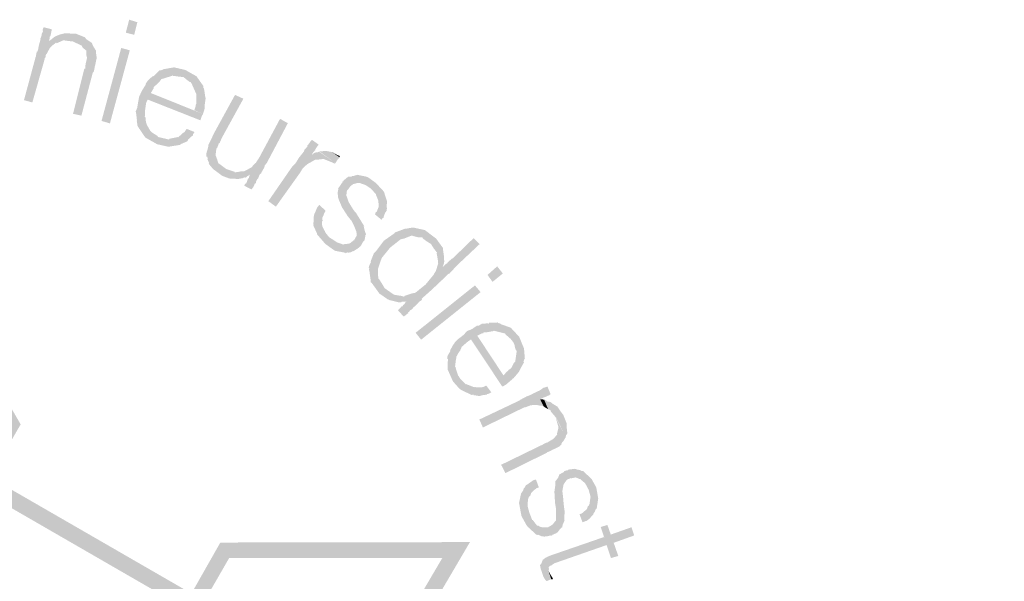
# Model space of a CAD drawing. Header units: metres. Extents: x 150884 to 151010, y 450410 to 450499.
# Tile 15 of 25: x 150970.19 to 150974.89, y 450420.3 to 450422.98. Entities that reach past the tile are written whole.
import ezdxf

# ---------------------------------------------------------------- set-up
doc = ezdxf.new("R2010")
doc.units = ezdxf.units.M
doc.header["$MEASUREMENT"] = 0
doc.layers.add('STEMPEL', color=7, linetype='Continuous', lineweight=0)

# ---------------------------------------------------------------- blocks, each defined once
blk = doc.blocks.new('241')
at = {"layer": 'STEMPEL', "linetype": 'Continuous', "lineweight": 13}
for color, points in [(7, [(-24.314, 6.4947), (-24.3407, 6.502), (-24.304, 6.638), (-24.302, 6.6427), (-24.302, 6.646), (-24.3, 6.656), (-24.298, 6.6567), (-24.296, 6.662), (-24.2927, 6.6787), (-24.2907, 6.686), (-24.288, 6.6953), (-24.2887, 6.6967), (-24.2847, 6.708), (-24.284, 6.7113), (-24.2847, 6.712), (-24.28, 6.7207), (-24.2813, 6.726), (-24.278, 6.734), (-24.252, 6.7273), (-24.254, 6.7187), (-24.2547, 6.7127), (-24.2573, 6.7047), (-24.2593, 6.704), (-24.2593, 6.6993), (-24.26, 6.69), (-24.262, 6.69), (-24.2387, 6.6853), (-24.2413, 6.6827), (-24.252, 6.6747), (-24.258, 6.6687), (-24.266, 6.654), (-24.2687, 6.6487), (-24.2707, 6.648), (-24.2727, 6.6367), (-24.2753, 6.636), (-24.2753, 6.6313)]), (7, [(-24.314, 6.4947), (-24.3407, 6.502), (-24.304, 6.638), (-24.302, 6.6427), (-24.302, 6.646), (-24.3, 6.656), (-24.298, 6.6567), (-24.296, 6.662), (-24.2927, 6.6787), (-24.2907, 6.686), (-24.288, 6.6953), (-24.2887, 6.6967), (-24.2847, 6.708), (-24.284, 6.7113), (-24.2847, 6.712), (-24.28, 6.7207), (-24.2813, 6.726), (-24.278, 6.734), (-24.252, 6.7273), (-24.254, 6.7187), (-24.2547, 6.7127), (-24.2573, 6.7047), (-24.2593, 6.704), (-24.2593, 6.6993), (-24.26, 6.69), (-24.262, 6.69), (-24.2387, 6.6853), (-24.2413, 6.6827), (-24.252, 6.6747), (-24.258, 6.6687), (-24.266, 6.654), (-24.2687, 6.6487), (-24.2707, 6.648), (-24.2727, 6.6367), (-24.2753, 6.636), (-24.2753, 6.6313)]), (7, [(-24.1187, 6.6707), (-24.1853, 6.6887), (-24.208, 6.6913), (-24.2133, 6.6927), (-24.22, 6.6907), (-24.2507, 6.698), (-24.2467, 6.7007), (-24.246, 6.702), (-24.2413, 6.7047), (-24.234, 6.708), (-24.122, 6.6767)]), (7, [(-24.1187, 6.6707), (-24.1853, 6.6887), (-24.208, 6.6913), (-24.2133, 6.6927), (-24.22, 6.6907), (-24.2507, 6.698), (-24.2467, 6.7007), (-24.246, 6.702), (-24.2413, 6.7047), (-24.234, 6.708), (-24.122, 6.6767)]), (7, [(-24.122, 6.6767), (-24.234, 6.708), (-24.2267, 6.7107), (-24.2107, 6.7147), (-24.192, 6.714), (-24.1753, 6.7133), (-24.1467, 6.702), (-24.1433, 6.6967), (-24.1247, 6.684)]), (7, [(-24.122, 6.6767), (-24.234, 6.708), (-24.2267, 6.7107), (-24.2107, 6.7147), (-24.192, 6.714), (-24.1753, 6.7133), (-24.1467, 6.702), (-24.1433, 6.6967), (-24.1247, 6.684)]), (7, [(-24.2367, 6.6827), (-24.2387, 6.6853), (-24.262, 6.69), (-24.26, 6.69), (-24.2507, 6.698), (-24.22, 6.6907)]), (7, [(-24.2367, 6.6827), (-24.2387, 6.6853), (-24.262, 6.69), (-24.26, 6.69), (-24.2507, 6.698), (-24.22, 6.6907)]), (7, [(-24.1113, 6.6273), (-24.14, 6.6367), (-24.142, 6.6447), (-24.142, 6.656), (-24.1433, 6.6567), (-24.1407, 6.658), (-24.154, 6.6693), (-24.1547, 6.6707), (-24.158, 6.6767), (-24.1593, 6.6767), (-24.1853, 6.6887), (-24.1187, 6.6707), (-24.1147, 6.6647), (-24.112, 6.66), (-24.1113, 6.6487), (-24.1107, 6.648), (-24.1093, 6.6353)]), (7, [(-24.1113, 6.6273), (-24.14, 6.6367), (-24.142, 6.6447), (-24.142, 6.656), (-24.1433, 6.6567), (-24.1407, 6.658), (-24.154, 6.6693), (-24.1547, 6.6707), (-24.158, 6.6767), (-24.1593, 6.6767), (-24.1853, 6.6887), (-24.1187, 6.6707), (-24.1147, 6.6647), (-24.112, 6.66), (-24.1113, 6.6487), (-24.1107, 6.648), (-24.1093, 6.6353)]), (7, [(-24.158, 6.4527), (-24.1847, 6.4587), (-24.15, 6.5973), (-24.1487, 6.602), (-24.146, 6.6027), (-24.1453, 6.6133), (-24.144, 6.616), (-24.144, 6.62), (-24.14, 6.6367), (-24.1113, 6.6273), (-24.1147, 6.6107), (-24.116, 6.6087), (-24.116, 6.6047), (-24.118, 6.5953), (-24.1187, 6.5927), (-24.122, 6.5887)]), (7, [(-24.158, 6.4527), (-24.1847, 6.4587), (-24.15, 6.5973), (-24.1487, 6.602), (-24.146, 6.6027), (-24.1453, 6.6133), (-24.144, 6.616), (-24.144, 6.62), (-24.14, 6.6367), (-24.1113, 6.6273), (-24.1147, 6.6107), (-24.116, 6.6087), (-24.116, 6.6047), (-24.118, 6.5953), (-24.1187, 6.5927), (-24.122, 6.5887)]), (7, [(-23.88, 6.354), (-23.886, 6.3547), (-23.9173, 6.362), (-23.954, 6.3827), (-23.9553, 6.384), (-23.972, 6.4087), (-23.974, 6.4107), (-23.978, 6.418), (-23.9793, 6.4193), (-23.982, 6.4367), (-23.9813, 6.4367), (-23.982, 6.444), (-23.984, 6.4607), (-23.984, 6.4613), (-23.9853, 6.466), (-23.9807, 6.4767), (-23.976, 6.504), (-23.974, 6.5147), (-23.9713, 6.5193), (-23.9673, 6.5287), (-23.964, 6.5347), (-23.954, 6.55), (-23.9527, 6.554), (-23.9533, 6.5547), (-23.9467, 6.564), (-23.9333, 6.5767), (-23.9313, 6.578), (-23.928, 6.5787), (-23.9087, 6.5973), (-23.908, 6.5967), (-23.906, 6.5967), (-23.866, 6.5793), (-23.8693, 6.5807), (-23.87, 6.5793), (-23.902, 6.5693), (-23.9053, 6.568), (-23.9053, 6.566), (-23.9167, 6.5533), (-23.928, 6.544), (-23.928, 6.5427), (-23.9287, 6.5387), (-23.9373, 6.5247), (-23.7713, 6.458), (-23.7753, 6.4507), (-23.778, 6.4413), (-23.78, 6.438), (-23.9473, 6.504), (-23.952, 6.4933), (-23.956, 6.4667), (-23.9553, 6.4533), (-23.9567, 6.4487), (-23.954, 6.4473), (-23.9527, 6.432), (-23.95, 6.4247), (-23.9493, 6.4227), (-23.9387, 6.404), (-23.938, 6.4033), (-23.9333, 6.3993), (-23.916, 6.388), (-23.914, 6.3847), (-23.8467, 6.3593)]), (7, [(-23.88, 6.354), (-23.886, 6.3547), (-23.9173, 6.362), (-23.954, 6.3827), (-23.9553, 6.384), (-23.972, 6.4087), (-23.974, 6.4107), (-23.978, 6.418), (-23.9793, 6.4193), (-23.982, 6.4367), (-23.9813, 6.4367), (-23.982, 6.444), (-23.984, 6.4607), (-23.984, 6.4613), (-23.9853, 6.466), (-23.9807, 6.4767), (-23.976, 6.504), (-23.974, 6.5147), (-23.9713, 6.5193), (-23.9673, 6.5287), (-23.964, 6.5347), (-23.954, 6.55), (-23.9527, 6.554), (-23.9533, 6.5547), (-23.9467, 6.564), (-23.9333, 6.5767), (-23.9313, 6.578), (-23.928, 6.5787), (-23.9087, 6.5973), (-23.908, 6.5967), (-23.906, 6.5967), (-23.866, 6.5793), (-23.8693, 6.5807), (-23.87, 6.5793), (-23.902, 6.5693), (-23.9053, 6.568), (-23.9053, 6.566), (-23.9167, 6.5533), (-23.928, 6.544), (-23.928, 6.5427), (-23.9287, 6.5387), (-23.9373, 6.5247), (-23.7713, 6.458), (-23.7753, 6.4507), (-23.778, 6.4413), (-23.78, 6.438), (-23.9473, 6.504), (-23.952, 6.4933), (-23.956, 6.4667), (-23.9553, 6.4533), (-23.9567, 6.4487), (-23.954, 6.4473), (-23.9527, 6.432), (-23.95, 6.4247), (-23.9493, 6.4227), (-23.9387, 6.404), (-23.938, 6.4033), (-23.9333, 6.3993), (-23.916, 6.388), (-23.914, 6.3847), (-23.8467, 6.3593)]), (7, [(-23.7727, 6.5507), (-23.8327, 6.5753), (-23.846, 6.5767), (-23.866, 6.5793), (-23.906, 6.5967), (-23.9, 6.5987), (-23.896, 6.6007), (-23.8647, 6.606), (-23.792, 6.578)]), (7, [(-23.7727, 6.5507), (-23.8327, 6.5753), (-23.846, 6.5767), (-23.866, 6.5793), (-23.906, 6.5967), (-23.9, 6.5987), (-23.896, 6.6007), (-23.8647, 6.606), (-23.792, 6.578)]), (7, [(-23.792, 6.578), (-23.8647, 6.606), (-23.8647, 6.6067), (-23.8273, 6.598)]), (7, [(-23.792, 6.578), (-23.8647, 6.606), (-23.8647, 6.6067), (-23.8273, 6.598)]), (7, [(-23.764, 6.5107), (-23.792, 6.5213), (-23.794, 6.5247), (-23.8073, 6.5547), (-23.8107, 6.5593), (-23.8133, 6.56), (-23.8253, 6.5687), (-23.8327, 6.5753), (-23.7727, 6.5507), (-23.77, 6.5467), (-23.77, 6.5413), (-23.768, 6.5393), (-23.764, 6.5127)]), (7, [(-23.764, 6.5107), (-23.792, 6.5213), (-23.794, 6.5247), (-23.8073, 6.5547), (-23.8107, 6.5593), (-23.8133, 6.56), (-23.8253, 6.5687), (-23.8327, 6.5753), (-23.7727, 6.5507), (-23.77, 6.5467), (-23.77, 6.5413), (-23.768, 6.5393), (-23.764, 6.5127)]), (7, [(-23.7713, 6.458), (-23.7987, 6.47), (-23.794, 6.4847), (-23.794, 6.488), (-23.7927, 6.49), (-23.7927, 6.5027), (-23.792, 6.5213), (-23.7933, 6.522), (-23.764, 6.5107), (-23.7627, 6.5087), (-23.7653, 6.4907), (-23.766, 6.4793), (-23.766, 6.478), (-23.766, 6.4747)]), (7, [(-23.7713, 6.458), (-23.7987, 6.47), (-23.794, 6.4847), (-23.794, 6.488), (-23.7927, 6.49), (-23.7927, 6.5027), (-23.792, 6.5213), (-23.7933, 6.522), (-23.764, 6.5107), (-23.7627, 6.5087), (-23.7653, 6.4907), (-23.766, 6.4793), (-23.766, 6.478), (-23.766, 6.4747)]), (7, [(-23.6613, 6.2513), (-23.68, 6.2527), (-23.684, 6.252), (-23.6907, 6.254), (-23.71, 6.2613), (-23.734, 6.2793), (-23.7367, 6.2807), (-23.7407, 6.2847), (-23.7527, 6.2993), (-23.752, 6.3027), (-23.7573, 6.3147), (-23.756, 6.316), (-23.758, 6.322), (-23.76, 6.322), (-23.7607, 6.33), (-23.7607, 6.3307), (-23.7587, 6.3393), (-23.758, 6.3407), (-23.754, 6.356), (-23.754, 6.3593), (-23.752, 6.3633), (-23.7453, 6.3767), (-23.7447, 6.378), (-23.7427, 6.3827), (-23.7373, 6.3947), (-23.6693, 6.5187), (-23.6427, 6.5067), (-23.7113, 6.382), (-23.7167, 6.3693), (-23.718, 6.366), (-23.7207, 6.3647), (-23.7267, 6.3487), (-23.7287, 6.3487), (-23.7293, 6.3427), (-23.7313, 6.3253), (-23.73, 6.324), (-23.7253, 6.3113), (-23.7253, 6.31), (-23.7213, 6.2993), (-23.72, 6.3), (-23.6967, 6.2827), (-23.644, 6.2547), (-23.644, 6.254), (-23.6593, 6.2513)]), (7, [(-23.6613, 6.2513), (-23.68, 6.2527), (-23.684, 6.252), (-23.6907, 6.254), (-23.71, 6.2613), (-23.734, 6.2793), (-23.7367, 6.2807), (-23.7407, 6.2847), (-23.7527, 6.2993), (-23.752, 6.3027), (-23.7573, 6.3147), (-23.756, 6.316), (-23.758, 6.322), (-23.76, 6.322), (-23.7607, 6.33), (-23.7607, 6.3307), (-23.7587, 6.3393), (-23.758, 6.3407), (-23.754, 6.356), (-23.754, 6.3593), (-23.752, 6.3633), (-23.7453, 6.3767), (-23.7447, 6.378), (-23.7427, 6.3827), (-23.7373, 6.3947), (-23.6693, 6.5187), (-23.6427, 6.5067), (-23.7113, 6.382), (-23.7167, 6.3693), (-23.718, 6.366), (-23.7207, 6.3647), (-23.7267, 6.3487), (-23.7287, 6.3487), (-23.7293, 6.3427), (-23.7313, 6.3253), (-23.73, 6.324), (-23.7253, 6.3113), (-23.7253, 6.31), (-23.7213, 6.2993), (-23.72, 6.3), (-23.6967, 6.2827), (-23.644, 6.2547), (-23.644, 6.254), (-23.6593, 6.2513)]), (7, [(-23.598, 6.2513), (-23.622, 6.2647), (-23.6307, 6.26), (-23.6307, 6.2587), (-23.6367, 6.2553), (-23.638, 6.2567), (-23.644, 6.2547), (-23.6967, 6.2827), (-23.6707, 6.274), (-23.67, 6.2727), (-23.6587, 6.2733), (-23.6573, 6.2747), (-23.6413, 6.276), (-23.64, 6.276), (-23.622, 6.2853), (-23.6173, 6.288), (-23.6167, 6.2887), (-23.6053, 6.3013), (-23.6027, 6.3027), (-23.6007, 6.3067), (-23.5933, 6.3173), (-23.526, 6.4427), (-23.5013, 6.4287), (-23.568, 6.3027), (-23.5747, 6.294), (-23.576, 6.2887), (-23.5773, 6.286), (-23.5853, 6.272), (-23.586, 6.2693), (-23.5907, 6.266), (-23.596, 6.2527)]), (7, [(-23.598, 6.2513), (-23.622, 6.2647), (-23.6307, 6.26), (-23.6307, 6.2587), (-23.6367, 6.2553), (-23.638, 6.2567), (-23.644, 6.2547), (-23.6967, 6.2827), (-23.6707, 6.274), (-23.67, 6.2727), (-23.6587, 6.2733), (-23.6573, 6.2747), (-23.6413, 6.276), (-23.64, 6.276), (-23.622, 6.2853), (-23.6173, 6.288), (-23.6167, 6.2887), (-23.6053, 6.3013), (-23.6027, 6.3027), (-23.6007, 6.3067), (-23.5933, 6.3173), (-23.526, 6.4427), (-23.5013, 6.4287), (-23.568, 6.3027), (-23.5747, 6.294), (-23.576, 6.2887), (-23.5773, 6.286), (-23.5853, 6.272), (-23.586, 6.2693), (-23.5907, 6.266), (-23.596, 6.2527)]), (7, [(-23.8473, 6.358), (-23.8467, 6.3593), (-23.914, 6.3847), (-23.9107, 6.384), (-23.8793, 6.3767), (-23.878, 6.3793), (-23.8507, 6.3847), (-23.85, 6.384), (-23.844, 6.3893), (-23.834, 6.3987), (-23.8307, 6.3993), (-23.8287, 6.4027), (-23.8233, 6.4107), (-23.798, 6.4007), (-23.8027, 6.394), (-23.804, 6.3887), (-23.806, 6.388), (-23.8173, 6.378), (-23.82, 6.3727), (-23.822, 6.3707), (-23.8373, 6.364), (-23.8407, 6.3627)]), (7, [(-23.8473, 6.358), (-23.8467, 6.3593), (-23.914, 6.3847), (-23.9107, 6.384), (-23.8793, 6.3767), (-23.878, 6.3793), (-23.8507, 6.3847), (-23.85, 6.384), (-23.844, 6.3893), (-23.834, 6.3987), (-23.8307, 6.3993), (-23.8287, 6.4027), (-23.8233, 6.4107), (-23.798, 6.4007), (-23.8027, 6.394), (-23.804, 6.3887), (-23.806, 6.388), (-23.8173, 6.378), (-23.82, 6.3727), (-23.822, 6.3707), (-23.8373, 6.364), (-23.8407, 6.3627)]), (7, [(-23.5393, 6.1633), (-23.5633, 6.1807), (-23.4887, 6.2887), (-23.4767, 6.3013), (-23.466, 6.3187), (-23.45, 6.3387), (-23.4487, 6.344), (-23.4427, 6.3507), (-23.44, 6.3527), (-23.4387, 6.358), (-23.4373, 6.3593), (-23.4353, 6.362), (-23.4273, 6.3733), (-23.4247, 6.376), (-23.4033, 6.3607), (-23.4053, 6.358), (-23.4133, 6.3467), (-23.414, 6.3427), (-23.4147, 6.3427), (-23.4187, 6.338), (-23.4207, 6.336), (-23.426, 6.3273), (-23.406, 6.3127), (-23.414, 6.3127), (-23.44, 6.298), (-23.4547, 6.284), (-23.4627, 6.2707)]), (7, [(-23.5393, 6.1633), (-23.5633, 6.1807), (-23.4887, 6.2887), (-23.4767, 6.3013), (-23.466, 6.3187), (-23.45, 6.3387), (-23.4487, 6.344), (-23.4427, 6.3507), (-23.44, 6.3527), (-23.4387, 6.358), (-23.4373, 6.3593), (-23.4353, 6.362), (-23.4273, 6.3733), (-23.4247, 6.376), (-23.4033, 6.3607), (-23.4053, 6.358), (-23.4133, 6.3467), (-23.414, 6.3427), (-23.4147, 6.3427), (-23.4187, 6.338), (-23.4207, 6.336), (-23.426, 6.3273), (-23.406, 6.3127), (-23.414, 6.3127), (-23.44, 6.298), (-23.4547, 6.284), (-23.4627, 6.2707)]), (7, [(-23.3527, 6.3), (-23.3633, 6.3053), (-23.3873, 6.3147), (-23.3907, 6.3147), (-23.406, 6.3127), (-23.426, 6.3273), (-23.418, 6.3333), (-23.4147, 6.3353), (-23.4073, 6.336), (-23.402, 6.338), (-23.35, 6.302)]), (7, [(-23.3527, 6.3), (-23.3633, 6.3053), (-23.3873, 6.3147), (-23.3907, 6.3147), (-23.406, 6.3127), (-23.426, 6.3273), (-23.418, 6.3333), (-23.4147, 6.3353), (-23.4073, 6.336), (-23.402, 6.338), (-23.35, 6.302)]), (7, [(-23.35, 6.302), (-23.4007, 6.3387), (-23.38, 6.3407), (-23.36, 6.3367), (-23.3367, 6.32), (-23.3427, 6.3133)]), (7, [(-23.35, 6.302), (-23.4007, 6.3387), (-23.38, 6.3407), (-23.36, 6.3367), (-23.3367, 6.32), (-23.3427, 6.3133)]), (7, [(-23.6173, 6.218), (-23.64, 6.23), (-23.6367, 6.2367), (-23.634, 6.2367), (-23.63, 6.246), (-23.63, 6.2467), (-23.6287, 6.2513), (-23.6273, 6.252), (-23.6253, 6.2547), (-23.6253, 6.2567), (-23.622, 6.2647), (-23.598, 6.2513), (-23.602, 6.244), (-23.6027, 6.238), (-23.606, 6.2373), (-23.6073, 6.234), (-23.6113, 6.2247), (-23.612, 6.224)]), (7, [(-23.6173, 6.218), (-23.64, 6.23), (-23.6367, 6.2367), (-23.634, 6.2367), (-23.63, 6.246), (-23.63, 6.2467), (-23.6287, 6.2513), (-23.6273, 6.252), (-23.6253, 6.2547), (-23.6253, 6.2567), (-23.622, 6.2647), (-23.598, 6.2513), (-23.602, 6.244), (-23.6027, 6.238), (-23.606, 6.2373), (-23.6073, 6.234), (-23.6113, 6.2247), (-23.612, 6.224)]), (7, [(-23.3087, 6.0167), (-23.31, 6.018), (-23.3448, 6.0496), (-23.346, 6.05), (-23.346, 6.0507), (-23.3448, 6.0496), (-23.3253, 6.0427), (-23.3207, 6.044), (-23.316, 6.044), (-23.31, 6.0453), (-23.3053, 6.046), (-23.302, 6.048), (-23.292, 6.056), (-23.2893, 6.0567), (-23.2893, 6.0587), (-23.282, 6.0713), (-23.282, 6.0767), (-23.284, 6.086), (-23.2913, 6.104), (-23.298, 6.1173), (-23.3107, 6.1327), (-23.33, 6.1627), (-23.33, 6.164), (-23.3387, 6.184), (-23.342, 6.1947), (-23.342, 6.1987), (-23.3427, 6.208), (-23.3407, 6.2193), (-23.3413, 6.2213), (-23.334, 6.2313), (-23.3307, 6.2367), (-23.3267, 6.242), (-23.3287, 6.244), (-23.3247, 6.244), (-23.3253, 6.2453), (-23.3147, 6.254), (-23.3093, 6.2587), (-23.3073, 6.2587), (-23.298, 6.2587), (-23.2973, 6.2607), (-23.29, 6.2613), (-23.2867, 6.2627), (-23.2853, 6.2627), (-23.28, 6.2647), (-23.278, 6.264), (-23.252, 6.2587), (-23.2453, 6.256), (-23.2213, 6.2387), (-23.1973, 6.2127), (-23.1953, 6.21), (-23.186, 6.1807), (-23.186, 6.1787), (-23.186, 6.176), (-23.2373, 6.2207), (-23.2527, 6.2313), (-23.256, 6.2327), (-23.2733, 6.2387), (-23.2753, 6.2387), (-23.282, 6.2387), (-23.2833, 6.2373), (-23.294, 6.2347), (-23.304, 6.2267), (-23.304, 6.226), (-23.3047, 6.226), (-23.306, 6.2227), (-23.3107, 6.2167), (-23.3133, 6.2147), (-23.3153, 6.198), (-23.314, 6.1967), (-23.308, 6.178), (-23.292, 6.152), (-23.284, 6.1427), (-23.272, 6.1233), (-23.258, 6.1007), (-23.26, 6.1), (-23.256, 6.084), (-23.252, 6.0747), (-23.254, 6.074), (-23.256, 6.0627), (-23.2573, 6.0567), (-23.262, 6.0513), (-23.268, 6.0407), (-23.2687, 6.04), (-23.2707, 6.0367), (-23.2807, 6.0287), (-23.2847, 6.0267), (-23.2873, 6.0247), (-23.2913, 6.022), (-23.2967, 6.0207), (-23.2993, 6.0187)]), (7, [(-23.3087, 6.0167), (-23.31, 6.018), (-23.3448, 6.0496), (-23.346, 6.05), (-23.346, 6.0507), (-23.3448, 6.0496), (-23.3253, 6.0427), (-23.3207, 6.044), (-23.316, 6.044), (-23.31, 6.0453), (-23.3053, 6.046), (-23.302, 6.048), (-23.292, 6.056), (-23.2893, 6.0567), (-23.2893, 6.0587), (-23.282, 6.0713), (-23.282, 6.0767), (-23.284, 6.086), (-23.2913, 6.104), (-23.298, 6.1173), (-23.3107, 6.1327), (-23.33, 6.1627), (-23.33, 6.164), (-23.3387, 6.184), (-23.342, 6.1947), (-23.342, 6.1987), (-23.3427, 6.208), (-23.3407, 6.2193), (-23.3413, 6.2213), (-23.334, 6.2313), (-23.3307, 6.2367), (-23.3267, 6.242), (-23.3287, 6.244), (-23.3247, 6.244), (-23.3253, 6.2453), (-23.3147, 6.254), (-23.3093, 6.2587), (-23.3073, 6.2587), (-23.298, 6.2587), (-23.2973, 6.2607), (-23.29, 6.2613), (-23.2867, 6.2627), (-23.2853, 6.2627), (-23.28, 6.2647), (-23.278, 6.264), (-23.252, 6.2587), (-23.2453, 6.256), (-23.2213, 6.2387), (-23.1973, 6.2127), (-23.1953, 6.21), (-23.186, 6.1807), (-23.186, 6.1787), (-23.186, 6.176), (-23.2373, 6.2207), (-23.2527, 6.2313), (-23.256, 6.2327), (-23.2733, 6.2387), (-23.2753, 6.2387), (-23.282, 6.2387), (-23.2833, 6.2373), (-23.294, 6.2347), (-23.304, 6.2267), (-23.304, 6.226), (-23.3047, 6.226), (-23.306, 6.2227), (-23.3107, 6.2167), (-23.3133, 6.2147), (-23.3153, 6.198), (-23.314, 6.1967), (-23.308, 6.178), (-23.292, 6.152), (-23.284, 6.1427), (-23.272, 6.1233), (-23.258, 6.1007), (-23.26, 6.1), (-23.256, 6.084), (-23.252, 6.0747), (-23.254, 6.074), (-23.256, 6.0627), (-23.2573, 6.0567), (-23.262, 6.0513), (-23.268, 6.0407), (-23.2687, 6.04), (-23.2707, 6.0367), (-23.2807, 6.0287), (-23.2847, 6.0267), (-23.2873, 6.0247), (-23.2913, 6.022), (-23.2967, 6.0207), (-23.2993, 6.0187)]), (7, [(-23.2033, 6.1213), (-23.224, 6.1387), (-23.2213, 6.146), (-23.218, 6.1467), (-23.2193, 6.1487), (-23.2173, 6.15), (-23.212, 6.1633), (-23.2127, 6.1747), (-23.2133, 6.176), (-23.214, 6.1847), (-23.2147, 6.1853), (-23.2213, 6.202), (-23.2207, 6.2027), (-23.1853, 6.172), (-23.1873, 6.1713), (-23.1873, 6.162), (-23.186, 6.1593), (-23.1867, 6.1527), (-23.1867, 6.1507), (-23.192, 6.1433), (-23.1967, 6.1307), (-23.1967, 6.13), (-23.1967, 6.128), (-23.2, 6.1267)]), (7, [(-23.2033, 6.1213), (-23.224, 6.1387), (-23.2213, 6.146), (-23.218, 6.1467), (-23.2193, 6.1487), (-23.2173, 6.15), (-23.212, 6.1633), (-23.2127, 6.1747), (-23.2133, 6.176), (-23.214, 6.1847), (-23.2147, 6.1853), (-23.2213, 6.202), (-23.2207, 6.2027), (-23.1853, 6.172), (-23.1873, 6.1713), (-23.1873, 6.162), (-23.186, 6.1593), (-23.1867, 6.1527), (-23.1867, 6.1507), (-23.192, 6.1433), (-23.1967, 6.1307), (-23.1967, 6.13), (-23.1967, 6.128), (-23.2, 6.1267)]), (3, [(-25.936, 2.9693), (-25.9853, 2.9707), (-25.986, 4.4147), (-26.1733, 4.416), (-26.5753, 5.0947), (-25.7807, 5.0947), (-25.686, 4.9327), (-25.048, 5.302), (-25.14, 5.464), (-24.7453, 6.1507), (-24.3513, 5.4707), (-24.448, 5.302), (-23.808, 4.9327), (-23.716, 5.0947), (-22.922, 5.096), (-23.322, 4.4147), (-23.51, 4.4147), (-23.51, 4.172), (-21.222, 4.172), (-21.2233, 4.122), (-23.5593, 4.122), (-23.5587, 4.464), (-23.3513, 4.464), (-23.01, 5.0453), (-23.688, 5.0453), (-23.792, 4.8647), (-24.5173, 5.2833), (-24.408, 5.4727), (-24.744, 6.0533), (-25.0833, 5.464), (-24.9793, 5.284), (-25.704, 4.8647), (-25.81, 5.0447), (-26.486, 5.0447), (-26.144, 4.464), (-25.9353, 4.4633)]), (7, [(-23.3167, 6.0147), (-23.3187, 6.0167), (-23.3507, 6.0227), (-23.3573, 6.0267), (-23.382, 6.0447), (-23.408, 6.0747), (-23.408, 6.0767), (-23.4207, 6.1047), (-23.4193, 6.106), (-23.4207, 6.11), (-23.4187, 6.116), (-23.4193, 6.126), (-23.4193, 6.13), (-23.418, 6.1347), (-23.4173, 6.1387), (-23.4147, 6.1447), (-23.414, 6.146), (-23.4087, 6.1587), (-23.4073, 6.162), (-23.406, 6.1627), (-23.4013, 6.1687), (-23.3813, 6.1507), (-23.384, 6.144), (-23.3873, 6.142), (-23.386, 6.1427), (-23.3853, 6.1413), (-23.386, 6.14), (-23.392, 6.1267), (-23.3913, 6.1233), (-23.3907, 6.118), (-23.3927, 6.116), (-23.3927, 6.112), (-23.3927, 6.106), (-23.3913, 6.1), (-23.3833, 6.0847), (-23.3813, 6.08), (-23.37, 6.066), (-23.3147, 6.0167)]), (7, [(-23.3167, 6.0147), (-23.3187, 6.0167), (-23.3507, 6.0227), (-23.3573, 6.0267), (-23.382, 6.0447), (-23.408, 6.0747), (-23.408, 6.0767), (-23.4207, 6.1047), (-23.4193, 6.106), (-23.4207, 6.11), (-23.4187, 6.116), (-23.4193, 6.126), (-23.4193, 6.13), (-23.418, 6.1347), (-23.4173, 6.1387), (-23.4147, 6.1447), (-23.414, 6.146), (-23.4087, 6.1587), (-23.4073, 6.162), (-23.406, 6.1627), (-23.4013, 6.1687), (-23.3813, 6.1507), (-23.384, 6.144), (-23.3873, 6.142), (-23.386, 6.1427), (-23.3853, 6.1413), (-23.386, 6.14), (-23.392, 6.1267), (-23.3913, 6.1233), (-23.3907, 6.118), (-23.3927, 6.116), (-23.3927, 6.112), (-23.3927, 6.106), (-23.3913, 6.1), (-23.3833, 6.0847), (-23.3813, 6.08), (-23.37, 6.066), (-23.3147, 6.0167)]), (7, [(-23.1507, 5.8593), (-23.178, 5.866), (-23.184, 5.8687), (-23.1867, 5.8707), (-23.21, 5.8867), (-23.234, 5.92), (-23.238, 5.9233), (-23.2373, 5.926), (-23.2413, 5.954), (-23.2413, 5.9553), (-23.2433, 5.964), (-23.242, 5.966), (-23.244, 5.968), (-23.242, 5.9767), (-23.2367, 5.9873), (-23.238, 5.9887), (-23.228, 6.014), (-23.2213, 6.0207), (-23.196, 6.0547), (-23.1627, 6.078), (-23.1613, 6.0807), (-23.1527, 6.084), (-23.128, 6.0933), (-23.124, 6.0933), (-23.116, 6.0947), (-23.104, 6.0967), (-23.1033, 6.0967), (-23.098, 6.096), (-23.0933, 6.0947), (-23.0653, 6.0887), (-23.0293, 6.0613), (-23.008, 6.032), (-23.008, 6.0287), (-23.004, 6.0013), (-23.046, 6.0447), (-23.0593, 6.0527), (-23.0727, 6.0627), (-23.072, 6.064), (-23.074, 6.066), (-23.0873, 6.066), (-23.1013, 6.0693), (-23.1073, 6.0713), (-23.1307, 6.062), (-23.142, 6.0593), (-23.1433, 6.0587), (-23.176, 6.0327), (-23.202, 6.0007), (-23.206, 5.9913), (-23.214, 5.9667), (-23.2147, 5.9647), (-23.2147, 5.948), (-23.2133, 5.9367), (-23.2133, 5.9347), (-23.2087, 5.9293), (-23.198, 5.912), (-23.1933, 5.904)]), (7, [(-23.1507, 5.8593), (-23.178, 5.866), (-23.184, 5.8687), (-23.1867, 5.8707), (-23.21, 5.8867), (-23.234, 5.92), (-23.238, 5.9233), (-23.2373, 5.926), (-23.2413, 5.954), (-23.2413, 5.9553), (-23.2433, 5.964), (-23.242, 5.966), (-23.244, 5.968), (-23.242, 5.9767), (-23.2367, 5.9873), (-23.238, 5.9887), (-23.228, 6.014), (-23.2213, 6.0207), (-23.196, 6.0547), (-23.1627, 6.078), (-23.1613, 6.0807), (-23.1527, 6.084), (-23.128, 6.0933), (-23.124, 6.0933), (-23.116, 6.0947), (-23.104, 6.0967), (-23.1033, 6.0967), (-23.098, 6.096), (-23.0933, 6.0947), (-23.0653, 6.0887), (-23.0293, 6.0613), (-23.008, 6.032), (-23.008, 6.0287), (-23.004, 6.0013), (-23.046, 6.0447), (-23.0593, 6.0527), (-23.0727, 6.0627), (-23.072, 6.064), (-23.074, 6.066), (-23.0873, 6.066), (-23.1013, 6.0693), (-23.1073, 6.0713), (-23.1307, 6.062), (-23.142, 6.0593), (-23.1433, 6.0587), (-23.176, 6.0327), (-23.202, 6.0007), (-23.206, 5.9913), (-23.214, 5.9667), (-23.2147, 5.9647), (-23.2147, 5.948), (-23.2133, 5.9367), (-23.2133, 5.9347), (-23.2087, 5.9293), (-23.198, 5.912), (-23.1933, 5.904)]), (7, [(-22.9867, 5.9507), (-23.0087, 5.9707), (-23.0033, 5.9767), (-22.9947, 5.9833), (-22.994, 5.9827), (-22.994, 5.9847), (-22.9793, 5.998), (-22.9767, 5.9987), (-22.91, 6.0633), (-22.8913, 6.044), (-22.96, 5.9793), (-22.974, 5.9647), (-22.976, 5.962), (-22.9827, 5.9553)]), (7, [(-22.9867, 5.9507), (-23.0087, 5.9707), (-23.0033, 5.9767), (-22.9947, 5.9833), (-22.994, 5.9827), (-22.994, 5.9847), (-22.9793, 5.998), (-22.9767, 5.9987), (-22.91, 6.0633), (-22.8913, 6.044), (-22.96, 5.9793), (-22.974, 5.9647), (-22.976, 5.962), (-22.9827, 5.9553)]), (7, [(-23.1027, 5.8413), (-23.1233, 5.8607), (-23.1287, 5.8613), (-23.1393, 5.8607), (-23.14, 5.8587), (-23.144, 5.8587), (-23.1487, 5.8587), (-23.1507, 5.8593), (-23.1933, 5.904), (-23.184, 5.8973), (-23.166, 5.8847), (-23.164, 5.8827), (-23.1613, 5.8827), (-23.1493, 5.8807), (-23.1393, 5.8793), (-23.1313, 5.8767), (-23.13, 5.8793), (-23.106, 5.8873), (-23.0953, 5.8893), (-23.0947, 5.89), (-23.0633, 5.9153), (-23.038, 5.946), (-23.0367, 5.9487), (-23.0307, 5.958), (-23.0227, 5.9827), (-23.024, 5.9827), (-23.0233, 5.988), (-23.0253, 6.0007), (-23.028, 6.0153), (-23.0267, 6.0167), (-23.0373, 6.0307), (-23.046, 6.0447), (-23.004, 6.0013), (-23.004, 5.9953), (-23.004, 5.992), (-23.0033, 5.9907), (-23.0053, 5.9807), (-23.0087, 5.9707), (-22.9867, 5.9507), (-22.9913, 5.9487), (-23.0073, 5.9327), (-23.0153, 5.926), (-23.0167, 5.924), (-23.0453, 5.8973), (-23.076, 5.87), (-23.074, 5.8667), (-23.0833, 5.8607), (-23.0987, 5.8447), (-23.1, 5.8447)]), (7, [(-23.1027, 5.8413), (-23.1233, 5.8607), (-23.1287, 5.8613), (-23.1393, 5.8607), (-23.14, 5.8587), (-23.144, 5.8587), (-23.1487, 5.8587), (-23.1507, 5.8593), (-23.1933, 5.904), (-23.184, 5.8973), (-23.166, 5.8847), (-23.164, 5.8827), (-23.1613, 5.8827), (-23.1493, 5.8807), (-23.1393, 5.8793), (-23.1313, 5.8767), (-23.13, 5.8793), (-23.106, 5.8873), (-23.0953, 5.8893), (-23.0947, 5.89), (-23.0633, 5.9153), (-23.038, 5.946), (-23.0367, 5.9487), (-23.0307, 5.958), (-23.0227, 5.9827), (-23.024, 5.9827), (-23.0233, 5.988), (-23.0253, 6.0007), (-23.028, 6.0153), (-23.0267, 6.0167), (-23.0373, 6.0307), (-23.046, 6.0447), (-23.004, 6.0013), (-23.004, 5.9953), (-23.004, 5.992), (-23.0033, 5.9907), (-23.0053, 5.9807), (-23.0087, 5.9707), (-22.9867, 5.9507), (-22.9913, 5.9487), (-23.0073, 5.9327), (-23.0153, 5.926), (-23.0167, 5.924), (-23.0453, 5.8973), (-23.076, 5.87), (-23.074, 5.8667), (-23.0833, 5.8607), (-23.0987, 5.8447), (-23.1, 5.8447)]), (7, [(-23.1333, 5.814), (-23.1507, 5.8333), (-23.15, 5.8347), (-23.1393, 5.846), (-23.136, 5.8467), (-23.134, 5.8513), (-23.1313, 5.852), (-23.1273, 5.8587), (-23.1233, 5.8607), (-23.1027, 5.8413), (-23.1067, 5.8367), (-23.1133, 5.8327), (-23.114, 5.8307), (-23.116, 5.8287), (-23.1187, 5.8267), (-23.118, 5.8247), (-23.13, 5.8153)]), (7, [(-23.1333, 5.814), (-23.1507, 5.8333), (-23.15, 5.8347), (-23.1393, 5.846), (-23.136, 5.8467), (-23.134, 5.8513), (-23.1313, 5.852), (-23.1273, 5.8587), (-23.1233, 5.8607), (-23.1027, 5.8413), (-23.1067, 5.8367), (-23.1133, 5.8327), (-23.114, 5.8307), (-23.116, 5.8287), (-23.1187, 5.8267), (-23.118, 5.8247), (-23.13, 5.8153)]), (7, [(-22.9207, 5.566), (-22.9493, 5.58), (-22.9547, 5.5833), (-22.976, 5.6073), (-22.992, 5.6433), (-22.9933, 5.6467), (-22.992, 5.678), (-22.994, 5.6787), (-22.9933, 5.6873), (-22.992, 5.6907), (-22.984, 5.704), (-22.9853, 5.7053), (-22.9813, 5.7127), (-22.974, 5.726), (-22.9727, 5.7267), (-22.97, 5.7313), (-22.962, 5.74), (-22.942, 5.7553), (-22.9333, 5.7653), (-22.93, 5.768), (-22.9213, 5.7713), (-22.914, 5.7747), (-22.8987, 5.7853), (-22.894, 5.784), (-22.894, 5.7847), (-22.884, 5.7907), (-22.864, 5.792), (-22.862, 5.7907), (-22.8613, 5.794), (-22.8347, 5.7947), (-22.834, 5.7947), (-22.8313, 5.7927), (-22.8102, 5.7594), (-22.8087, 5.7587), (-22.808, 5.756), (-22.8102, 5.7594), (-22.8113, 5.76), (-22.846, 5.7687), (-22.848, 5.7673), (-22.866, 5.764), (-22.88, 5.7627), (-22.8793, 5.7607), (-22.884, 5.76), (-22.8987, 5.7527), (-22.8, 5.6033), (-22.806, 5.598), (-22.816, 5.592), (-22.8193, 5.5913), (-22.9187, 5.7407), (-22.9287, 5.734), (-22.948, 5.7173), (-22.9533, 5.7047), (-22.9567, 5.7007), (-22.9573, 5.7), (-22.9647, 5.6867), (-22.966, 5.6787), (-22.9667, 5.676), (-22.9693, 5.6547), (-22.968, 5.6533), (-22.9667, 5.648), (-22.96, 5.6267), (-22.958, 5.624)]), (7, [(-22.7473, 5.68), (-22.7847, 5.7327), (-22.7927, 5.7427), (-22.808, 5.756), (-22.8313, 5.7927), (-22.8253, 5.7913), (-22.8233, 5.7893), (-22.792, 5.778), (-22.75, 5.712)]), (7, [(-22.75, 5.712), (-22.792, 5.778), (-22.7913, 5.7773), (-22.7653, 5.7493)]), (7, [(-22.764, 5.642), (-22.7813, 5.666), (-22.778, 5.67), (-22.7733, 5.7027), (-22.7747, 5.7067), (-22.7773, 5.71), (-22.7807, 5.7247), (-22.7847, 5.7327), (-22.7473, 5.68), (-22.75, 5.6753), (-22.7507, 5.672), (-22.752, 5.6707), (-22.75, 5.668), (-22.7633, 5.644)]), (7, [(-22.8, 5.6033), (-22.8153, 5.6267), (-22.804, 5.6387), (-22.8, 5.6407), (-22.8013, 5.642), (-22.79, 5.65), (-22.782, 5.666), (-22.7813, 5.668), (-22.764, 5.642), (-22.766, 5.638), (-22.7753, 5.6267), (-22.784, 5.6167), (-22.786, 5.6167), (-22.7867, 5.6147)]), (7, [(-22.8913, 5.5607), (-22.9087, 5.5633), (-22.91, 5.5627), (-22.9107, 5.5653), (-22.9167, 5.564), (-22.9207, 5.566), (-22.9532, 5.6165), (-22.956, 5.6193), (-22.958, 5.624), (-22.9532, 5.6165), (-22.9347, 5.598), (-22.934, 5.5987), (-22.9087, 5.5887), (-22.908, 5.5893), (-22.9007, 5.5887), (-22.8827, 5.5887), (-22.8833, 5.5893), (-22.878, 5.59), (-22.87, 5.594), (-22.854, 5.5727), (-22.862, 5.568), (-22.868, 5.5667), (-22.868, 5.5653), (-22.8827, 5.5633)]), (7, [(-22.8807, 5.4607), (-22.892, 5.486), (-22.764, 5.5467), (-22.76, 5.55), (-22.758, 5.5507), (-22.75, 5.5553), (-22.746, 5.5567), (-22.742, 5.5593), (-22.728, 5.5647), (-22.7213, 5.5687), (-22.712, 5.5727), (-22.7093, 5.5747), (-22.702, 5.5773), (-22.6967, 5.5807), (-22.688, 5.5873), (-22.684, 5.588), (-22.6753, 5.5907), (-22.6653, 5.5667), (-22.6707, 5.5627), (-22.676, 5.5607), (-22.6847, 5.5567), (-22.6867, 5.5567), (-22.6893, 5.5553), (-22.698, 5.5507), (-22.6987, 5.55), (-22.6873, 5.5273), (-22.69, 5.5293), (-22.702, 5.5307), (-22.712, 5.5327), (-22.73, 5.5313), (-22.7353, 5.5287), (-22.736, 5.5287), (-22.7447, 5.5253), (-22.7487, 5.5247), (-22.7533, 5.5227)]), (7, [(-22.8807, 5.4607), (-22.892, 5.486), (-22.764, 5.5467), (-22.76, 5.55), (-22.758, 5.5507), (-22.75, 5.5553), (-22.746, 5.5567), (-22.742, 5.5593), (-22.728, 5.5647), (-22.7213, 5.5687), (-22.712, 5.5727), (-22.7093, 5.5747), (-22.702, 5.5773), (-22.6967, 5.5807), (-22.688, 5.5873), (-22.684, 5.588), (-22.6753, 5.5907), (-22.6653, 5.5667), (-22.6707, 5.5627), (-22.676, 5.5607), (-22.6847, 5.5567), (-22.6867, 5.5567), (-22.6893, 5.5553), (-22.698, 5.5507), (-22.6987, 5.55), (-22.6873, 5.5273), (-22.69, 5.5293), (-22.702, 5.5307), (-22.712, 5.5327), (-22.73, 5.5313), (-22.7353, 5.5287), (-22.736, 5.5287), (-22.7447, 5.5253), (-22.7487, 5.5247), (-22.7533, 5.5227)]), (7, [(-22.6733, 5.5187), (-22.6873, 5.5273), (-22.6987, 5.55), (-22.698, 5.5507), (-22.686, 5.5493)]), (7, [(-22.6733, 5.5187), (-22.6873, 5.5273), (-22.6987, 5.55), (-22.698, 5.5507), (-22.686, 5.5493)]), (7, [(-22.6173, 5.43), (-22.6473, 5.4913), (-22.664, 5.5107), (-22.666, 5.516), (-22.6733, 5.5187), (-22.686, 5.5493), (-22.6807, 5.5467), (-22.68, 5.5467), (-22.6753, 5.5433), (-22.666, 5.542), (-22.616, 5.4367)]), (7, [(-22.6173, 5.43), (-22.6473, 5.4913), (-22.664, 5.5107), (-22.666, 5.516), (-22.6733, 5.5187), (-22.686, 5.5493), (-22.6807, 5.5467), (-22.68, 5.5467), (-22.6753, 5.5433), (-22.666, 5.542), (-22.616, 5.4367)]), (7, [(-22.616, 5.4367), (-22.666, 5.542), (-22.6587, 5.536), (-22.644, 5.5273), (-22.634, 5.5127), (-22.6247, 5.5), (-22.614, 5.4733), (-22.6147, 5.4653), (-22.612, 5.4413)]), (7, [(-22.616, 5.4367), (-22.666, 5.542), (-22.6587, 5.536), (-22.644, 5.5273), (-22.634, 5.5127), (-22.6247, 5.5), (-22.614, 5.4733), (-22.6147, 5.4653), (-22.612, 5.4413)]), (7, [(-22.658, 5.4227), (-22.6593, 5.4227), (-22.646, 5.396), (-22.638, 5.4), (-22.63, 5.4073), (-22.632, 5.4113), (-22.6313, 5.41), (-22.624, 5.418), (-22.6213, 5.4233), (-22.6207, 5.424), (-22.6173, 5.43), (-22.6493, 5.4927), (-22.6407, 5.4633), (-22.6413, 5.456), (-22.6453, 5.44), (-22.644, 5.438), (-22.6453, 5.4373), (-22.6533, 5.428)]), (7, [(-22.658, 5.4227), (-22.6593, 5.4227), (-22.646, 5.396), (-22.638, 5.4), (-22.63, 5.4073), (-22.632, 5.4113), (-22.6313, 5.41), (-22.624, 5.418), (-22.6213, 5.4233), (-22.6207, 5.424), (-22.6173, 5.43), (-22.6493, 5.4927), (-22.6407, 5.4633), (-22.6413, 5.456), (-22.6453, 5.44), (-22.644, 5.438), (-22.6453, 5.4373), (-22.6533, 5.428)]), (7, [(-22.8093, 5.3153), (-22.8227, 5.342), (-22.6953, 5.404), (-22.69, 5.406), (-22.688, 5.408), (-22.68, 5.412), (-22.676, 5.4127), (-22.674, 5.414), (-22.6593, 5.4227), (-22.646, 5.396), (-22.6613, 5.3887), (-22.6647, 5.3867), (-22.666, 5.386), (-22.676, 5.382), (-22.678, 5.38), (-22.682, 5.378)]), (7, [(-22.8093, 5.3153), (-22.8227, 5.342), (-22.6953, 5.404), (-22.69, 5.406), (-22.688, 5.408), (-22.68, 5.412), (-22.676, 5.4127), (-22.674, 5.414), (-22.6593, 5.4227), (-22.646, 5.396), (-22.6613, 5.3887), (-22.6647, 5.3867), (-22.666, 5.386), (-22.676, 5.382), (-22.678, 5.38), (-22.682, 5.378)]), (7, [(-22.6853, 5.1133), (-22.688, 5.114), (-22.6933, 5.114), (-22.6973, 5.116), (-22.706, 5.12), (-22.706, 5.1187), (-22.724, 5.1667), (-22.722, 5.166), (-22.7087, 5.1487), (-22.704, 5.148), (-22.6993, 5.1453), (-22.696, 5.144), (-22.6893, 5.1427), (-22.6853, 5.1433), (-22.6733, 5.1427), (-22.67, 5.146), (-22.6693, 5.1453), (-22.658, 5.1527), (-22.6527, 5.16), (-22.6487, 5.1647), (-22.648, 5.1873), (-22.648, 5.2013), (-22.6513, 5.2213), (-22.6533, 5.2567), (-22.65, 5.2787), (-22.65, 5.29), (-22.6473, 5.2927), (-22.6413, 5.3013), (-22.6367, 5.3127), (-22.6347, 5.3127), (-22.624, 5.3187), (-22.6213, 5.322), (-22.6127, 5.3247), (-22.61, 5.3247), (-22.61, 5.326), (-22.6093, 5.3267), (-22.5973, 5.328), (-22.5893, 5.3293), (-22.586, 5.3287), (-22.5787, 5.326), (-22.5793, 5.3267), (-22.5687, 5.324), (-22.5673, 5.3227), (-22.566, 5.322), (-22.5613, 5.322), (-22.5587, 5.3187), (-22.5387, 5.3007), (-22.5353, 5.2973), (-22.52, 5.27), (-22.514, 5.2353), (-22.514, 5.234), (-22.5187, 5.2027), (-22.5227, 5.1987), (-22.544, 5.262), (-22.5533, 5.2793), (-22.556, 5.284), (-22.5693, 5.2947), (-22.5693, 5.2967), (-22.576, 5.2973), (-22.5767, 5.2987), (-22.5847, 5.3013), (-22.586, 5.302), (-22.6, 5.2987), (-22.6007, 5.3007), (-22.602, 5.2993), (-22.6047, 5.298), (-22.6113, 5.296), (-22.6147, 5.2927), (-22.624, 5.28), (-22.624, 5.2793), (-22.628, 5.2587), (-22.6247, 5.2307), (-22.624, 5.218), (-22.6207, 5.194), (-22.622, 5.1667), (-22.6207, 5.1653), (-22.6273, 5.1507), (-22.628, 5.1427), (-22.6313, 5.142), (-22.638, 5.134), (-22.642, 5.1287), (-22.6467, 5.1247), (-22.6607, 5.1187), (-22.66, 5.118), (-22.6633, 5.1167), (-22.664, 5.1173), (-22.676, 5.1147), (-22.6793, 5.1147)]), (7, [(-22.6853, 5.1133), (-22.688, 5.114), (-22.6933, 5.114), (-22.6973, 5.116), (-22.706, 5.12), (-22.706, 5.1187), (-22.724, 5.1667), (-22.722, 5.166), (-22.7087, 5.1487), (-22.704, 5.148), (-22.6993, 5.1453), (-22.696, 5.144), (-22.6893, 5.1427), (-22.6853, 5.1433), (-22.6733, 5.1427), (-22.67, 5.146), (-22.6693, 5.1453), (-22.658, 5.1527), (-22.6527, 5.16), (-22.6487, 5.1647), (-22.648, 5.1873), (-22.648, 5.2013), (-22.6513, 5.2213), (-22.6533, 5.2567), (-22.65, 5.2787), (-22.65, 5.29), (-22.6473, 5.2927), (-22.6413, 5.3013), (-22.6367, 5.3127), (-22.6347, 5.3127), (-22.624, 5.3187), (-22.6213, 5.322), (-22.6127, 5.3247), (-22.61, 5.3247), (-22.61, 5.326), (-22.6093, 5.3267), (-22.5973, 5.328), (-22.5893, 5.3293), (-22.586, 5.3287), (-22.5787, 5.326), (-22.5793, 5.3267), (-22.5687, 5.324), (-22.5673, 5.3227), (-22.566, 5.322), (-22.5613, 5.322), (-22.5587, 5.3187), (-22.5387, 5.3007), (-22.5353, 5.2973), (-22.52, 5.27), (-22.514, 5.2353), (-22.514, 5.234), (-22.5187, 5.2027), (-22.5227, 5.1987), (-22.544, 5.262), (-22.5533, 5.2793), (-22.556, 5.284), (-22.5693, 5.2947), (-22.5693, 5.2967), (-22.576, 5.2973), (-22.5767, 5.2987), (-22.5847, 5.3013), (-22.586, 5.302), (-22.6, 5.2987), (-22.6007, 5.3007), (-22.602, 5.2993), (-22.6047, 5.298), (-22.6113, 5.296), (-22.6147, 5.2927), (-22.624, 5.28), (-22.624, 5.2793), (-22.628, 5.2587), (-22.6247, 5.2307), (-22.624, 5.218), (-22.6207, 5.194), (-22.622, 5.1667), (-22.6207, 5.1653), (-22.6273, 5.1507), (-22.628, 5.1427), (-22.6313, 5.142), (-22.638, 5.134), (-22.642, 5.1287), (-22.6467, 5.1247), (-22.6607, 5.1187), (-22.66, 5.118), (-22.6633, 5.1167), (-22.664, 5.1173), (-22.676, 5.1147), (-22.6793, 5.1147)]), (7, [(-22.71, 5.1193), (-22.714, 5.1227), (-22.738, 5.1447), (-22.742, 5.15), (-22.758, 5.1787), (-22.7653, 5.218), (-22.766, 5.22), (-22.7593, 5.2507), (-22.7567, 5.2547), (-22.7547, 5.2573), (-22.7533, 5.2587), (-22.7507, 5.2667), (-22.7467, 5.2707), (-22.7453, 5.2747), (-22.7433, 5.2773), (-22.7373, 5.2807), (-22.734, 5.2833), (-22.722, 5.2913), (-22.7227, 5.292), (-22.7207, 5.2927), (-22.712, 5.2953), (-22.7027, 5.27), (-22.712, 5.2667), (-22.712, 5.2653), (-22.714, 5.2647), (-22.7253, 5.2547), (-22.728, 5.2513), (-22.7287, 5.246), (-22.7333, 5.2407), (-22.736, 5.2367), (-22.7373, 5.2307), (-22.7387, 5.2147), (-22.738, 5.208), (-22.7333, 5.1907)]), (7, [(-22.71, 5.1193), (-22.714, 5.1227), (-22.738, 5.1447), (-22.742, 5.15), (-22.758, 5.1787), (-22.7653, 5.218), (-22.766, 5.22), (-22.7593, 5.2507), (-22.7567, 5.2547), (-22.7547, 5.2573), (-22.7533, 5.2587), (-22.7507, 5.2667), (-22.7467, 5.2707), (-22.7453, 5.2747), (-22.7433, 5.2773), (-22.7373, 5.2807), (-22.734, 5.2833), (-22.722, 5.2913), (-22.7227, 5.292), (-22.7207, 5.2927), (-22.712, 5.2953), (-22.7027, 5.27), (-22.712, 5.2667), (-22.712, 5.2653), (-22.714, 5.2647), (-22.7253, 5.2547), (-22.728, 5.2513), (-22.7287, 5.246), (-22.7333, 5.2407), (-22.736, 5.2367), (-22.7373, 5.2307), (-22.7387, 5.2147), (-22.738, 5.208), (-22.7333, 5.1907)]), (7, [(-22.564, 5.1593), (-22.5733, 5.1847), (-22.5653, 5.1873), (-22.5647, 5.1893), (-22.564, 5.1887), (-22.562, 5.1907), (-22.552, 5.1993), (-22.55, 5.2007), (-22.5467, 5.21), (-22.544, 5.212), (-22.5413, 5.218), (-22.5413, 5.22), (-22.5387, 5.238), (-22.538, 5.2387), (-22.524, 5.1947), (-22.524, 5.194), (-22.5293, 5.186), (-22.53, 5.1833), (-22.5353, 5.178), (-22.5407, 5.1713), (-22.552, 5.1627), (-22.554, 5.1633), (-22.556, 5.162)]), (7, [(-22.564, 5.1593), (-22.5733, 5.1847), (-22.5653, 5.1873), (-22.5647, 5.1893), (-22.564, 5.1887), (-22.562, 5.1907), (-22.552, 5.1993), (-22.55, 5.2007), (-22.5467, 5.21), (-22.544, 5.212), (-22.5413, 5.218), (-22.5413, 5.22), (-22.5387, 5.238), (-22.538, 5.2387), (-22.524, 5.1947), (-22.524, 5.194), (-22.5293, 5.186), (-22.53, 5.1833), (-22.5353, 5.178), (-22.5407, 5.1713), (-22.552, 5.1627), (-22.554, 5.1633), (-22.556, 5.162)]), (7, [(-22.678, 4.972), (-22.6813, 4.9747), (-22.688, 4.9853), (-22.694, 5.0027), (-22.6967, 5.0107), (-22.6993, 5.024), (-22.696, 5.0253), (-22.69, 5.04), (-22.684, 5.044), (-22.684, 5.046), (-22.6833, 5.0453), (-22.676, 5.0487), (-22.674, 5.05), (-22.662, 5.0547), (-22.496, 5.112), (-22.4853, 5.0873), (-22.6533, 5.0287), (-22.664, 5.0213), (-22.6673, 5.0207), (-22.6713, 5.016), (-22.6707, 5.0093), (-22.672, 5.0047), (-22.6633, 4.978), (-22.668, 4.976)]), (7, [(-22.678, 4.972), (-22.6813, 4.9747), (-22.688, 4.9853), (-22.694, 5.0027), (-22.6967, 5.0107), (-22.6993, 5.024), (-22.696, 5.0253), (-22.69, 5.04), (-22.684, 5.044), (-22.684, 5.046), (-22.6833, 5.0453), (-22.676, 5.0487), (-22.674, 5.05), (-22.662, 5.0547), (-22.496, 5.112), (-22.4853, 5.0873), (-22.6533, 5.0287), (-22.664, 5.0213), (-22.6673, 5.0207), (-22.6713, 5.016), (-22.6707, 5.0093), (-22.672, 5.0047), (-22.6633, 4.978), (-22.668, 4.976)]), (7, [(-22.6633, 4.978), (-22.672, 5.0047), (-22.6653, 4.9913), (-22.658, 4.9807), (-22.658, 4.98), (-22.6593, 4.9787), (-22.6587, 4.978)]), (7, [(-22.6633, 4.978), (-22.672, 5.0047), (-22.6653, 4.9913), (-22.658, 4.9807), (-22.658, 4.98), (-22.6593, 4.9787), (-22.6587, 4.978)])]:
    blk.add_hatch(color=color, dxfattribs=at).paths.add_polyline_path(points)
at = {"layer": 'STEMPEL', "color": 7, "linetype": 'Continuous', "lineweight": 13}
for points in [[(-24.006, 6.758), (-24.0167, 6.7167), (-23.98, 6.75), (-23.99, 6.71)], [(-24.006, 6.758), (-24.0167, 6.7167), (-23.98, 6.75), (-23.99, 6.71)], [(-23.2373, 6.2207), (-23.2207, 6.2027), (-23.186, 6.176), (-23.1853, 6.172)], [(-23.2373, 6.2207), (-23.2207, 6.2027), (-23.186, 6.176), (-23.1853, 6.172)], [(-22.724, 5.1667), (-22.7333, 5.1907), (-22.706, 5.1187), (-22.71, 5.1193)], [(-22.724, 5.1667), (-22.7333, 5.1907), (-22.706, 5.1187), (-22.71, 5.1193)]]:
    blk.add_solid(points, dxfattribs=at)
at = {"layer": 'STEMPEL', "color": 7, "linetype": 'Continuous', "lineweight": 13, "extrusion": (0, 0, -1)}
for points in [[(24.0313, 6.668), (24.094, 6.436), (24.004, 6.6607), (24.0673, 6.428)], [(24.0313, 6.668), (24.094, 6.436), (24.004, 6.6607), (24.0673, 6.428)], [(23.3433, 6.3273), (23.36, 6.3367), (23.336, 6.3227), (23.3367, 6.32)], [(23.3433, 6.3273), (23.36, 6.3367), (23.336, 6.3227), (23.3367, 6.32)], [(23.3347, 6.324), (23.3433, 6.3273), (23.336, 6.3227)], [(23.3347, 6.324), (23.3433, 6.3273), (23.336, 6.3227)], [(23.346, 6.0507), (23.37, 6.066), (23.31, 6.018), (23.3147, 6.0167)], [(23.346, 6.0507), (23.37, 6.066), (23.31, 6.018), (23.3147, 6.0167)], [(22.8353, 5.9733), (22.866, 5.946), (22.8173, 5.9507), (22.85, 5.924)], [(22.8353, 5.9733), (22.866, 5.946), (22.8173, 5.9507), (22.85, 5.924)], [(22.906, 5.9127), (23.0947, 5.762), (22.888, 5.8913), (23.0773, 5.74)], [(22.906, 5.9127), (23.0947, 5.762), (22.888, 5.8913), (23.0773, 5.74)], [(22.544, 5.262), (22.538, 5.2387), (22.5227, 5.1987), (22.524, 5.1947)], [(22.544, 5.262), (22.538, 5.2387), (22.5227, 5.1987), (22.524, 5.1947)], [(22.4847, 5.1507), (22.506, 5.144), (22.45, 5.052), (22.4733, 5.0453)], [(22.4847, 5.1507), (22.506, 5.144), (22.45, 5.052), (22.4733, 5.0453)], [(22.408, 5.1433), (22.474, 5.12), (22.3993, 5.1173), (22.466, 5.0933)], [(22.408, 5.1433), (22.474, 5.12), (22.3993, 5.1173), (22.466, 5.0933)]]:
    blk.add_solid(points, dxfattribs=at)

msp = doc.modelspace()

# ---------------------------------------------------------------- block references
at = {"layer": 'STEMPEL', "color": 7, "linetype": 'Continuous', "lineweight": 0, "xscale": 1.5, "yscale": 1.5, "zscale": 1.5}
msp.add_blockref('241', (151006.721, 450412.847), dxfattribs=at)

doc.saveas('drawing.dxf')
